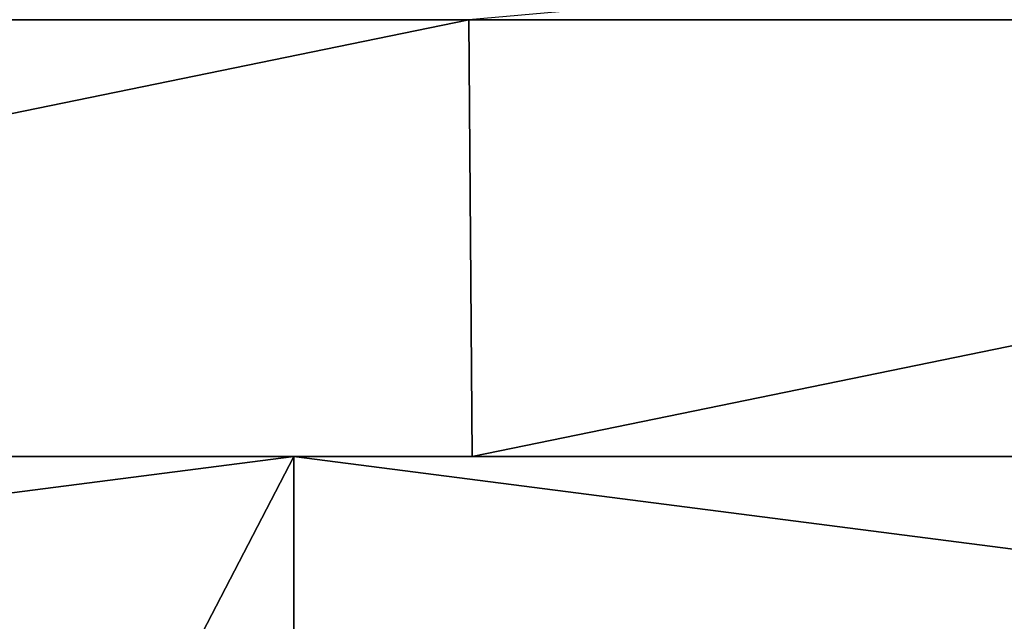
# Model space of a CAD drawing. Header units: millimetres. Extents: x -168 to 168, y -6 to 84.
# Tile 218 of 256: x 110.57 to 116.07, y -0.92 to 2.44. Entities that reach past the tile are written whole.
import ezdxf

# ---------------------------------------------------------------- set-up
doc = ezdxf.new("R2010")
doc.units = ezdxf.units.MM
doc.header["$LTSCALE"] = 65.185185
for name, color, linetype in [('109', 7, 'CONTINUOUS'), ('110', 7, 'CONTINUOUS'), ('68', 7, 'CONTINUOUS'), ('82', 7, 'CONTINUOUS')]:
    doc.layers.add(name, color=color, linetype=linetype)

msp = doc.modelspace()

# ---------------------------------------------------------------- linework, layer by layer
at = {"layer": '109', "linetype": 'CONTINUOUS'}
for points in [[(113.076, 2.4386, -49.9787), (101.1905, 0, -50), (101.1732, 2.4386, -49.9787), (113.076, 2.4386, -49.9787)], [(113.0952, 0, -50), (101.1905, 0, -50), (113.076, 2.4386, -49.9787), (113.0952, 0, -50)], [(124.9787, 2.4386, -49.9787), (113.0952, 0, -50), (113.076, 2.4386, -49.9787), (124.9787, 2.4386, -49.9787)], [(124.9787, 2.4386, -49.9787), (125, 0, -50), (113.0952, 0, -50), (124.9787, 2.4386, -49.9787)]]:
    msp.add_3dface(points, dxfattribs=at)
at = {"layer": '110', "linetype": 'CONTINUOUS'}
for points in [[(124.9787, 2.4386, 49.9787), (124.9695, 3.4937, 49.9695), (113.076, 2.4386, 49.9787), (124.9787, 2.4386, 49.9787)], [(101.1732, 2.4386, 49.9787), (101.1905, 0, 50), (113.076, 2.4386, 49.9787), (101.1732, 2.4386, 49.9787)], [(101.1905, 0, 50), (113.0952, 0, 50), (113.076, 2.4386, 49.9787), (101.1905, 0, 50)], [(113.0952, 0, 50), (124.9787, 2.4386, 49.9787), (113.076, 2.4386, 49.9787), (113.0952, 0, 50)], [(125, 0, 50), (124.9787, 2.4386, 49.9787), (113.0952, 0, 50), (125, 0, 50)]]:
    msp.add_3dface(points, dxfattribs=at)
at = {"layer": '68', "linetype": 'CONTINUOUS'}
for points in [[(100.3, -1.5218, 49.8336), (111.5322, -1.5218, 49.8336), (100.3, 0, 49.9), (100.3, -1.5218, 49.8336)], [(100.3, 0, 49.9), (112.1, -1.5218, 49.8336), (112.1, 0, 49.9), (100.3, 0, 49.9)], [(111.5322, -1.5218, 49.8336), (112.1, -1.5218, 49.8336), (100.3, 0, 49.9), (111.5322, -1.5218, 49.8336)], [(123.9, -1.5218, 49.8336), (123.9, 0, 49.9), (112.1, 0, 49.9), (123.9, -1.5218, 49.8336)], [(112.1, -1.5218, 49.8336), (123.9, -1.5218, 49.8336), (112.1, 0, 49.9), (112.1, -1.5218, 49.8336)]]:
    msp.add_3dface(points, dxfattribs=at)
at = {"layer": '82', "linetype": 'CONTINUOUS'}
for points in [[(111.3101, -1.5218, -49.8336), (100.3, -1.5218, -49.8336), (112.1, 0, -49.9), (111.3101, -1.5218, -49.8336)], [(112.1, 0, -49.9), (100.3, -1.5218, -49.8336), (100.3, 0, -49.9), (112.1, 0, -49.9)], [(112.1, -1.5218, -49.8336), (111.3101, -1.5218, -49.8336), (112.1, 0, -49.9), (112.1, -1.5218, -49.8336)], [(123.6902, -1.5218, -49.8336), (112.1, -1.5218, -49.8336), (123.9, 0, -49.9), (123.6902, -1.5218, -49.8336)], [(123.9, 0, -49.9), (112.1, -1.5218, -49.8336), (112.1, 0, -49.9), (123.9, 0, -49.9)]]:
    msp.add_3dface(points, dxfattribs=at)

doc.saveas('drawing.dxf')
